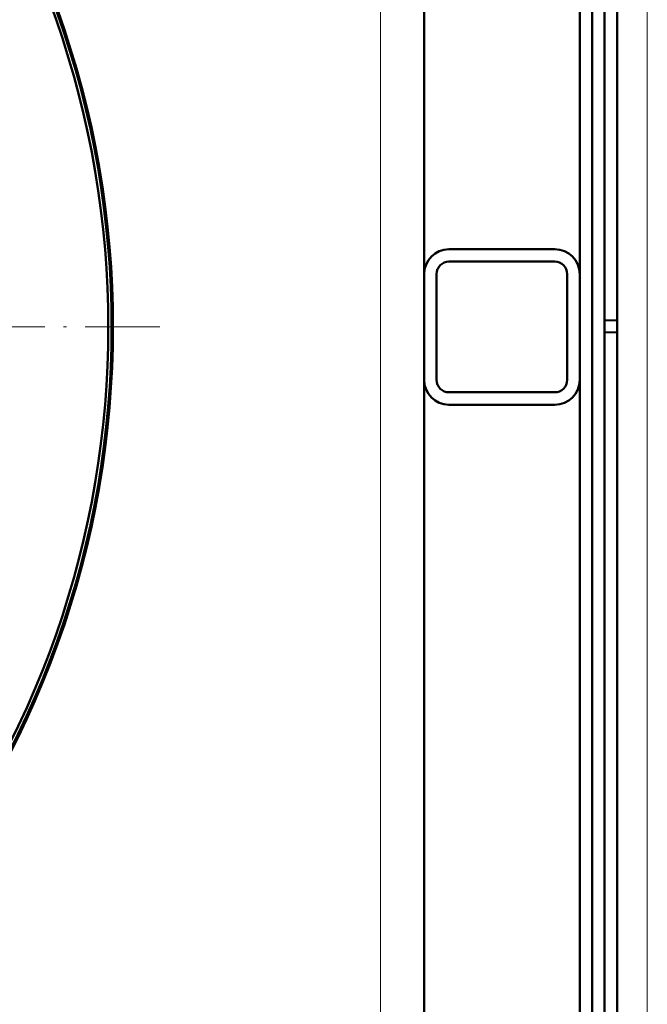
# Model space of a CAD drawing. Extents: x -1768 to 2122, y -1729 to 686.
# Tile 36 of 71: x 532 to 632, y -1353 to -1194. Entities that reach past the tile are written whole.
import ezdxf

# ---------------------------------------------------------------- set-up
doc = ezdxf.new("R2010")
doc.units = 0
doc.linetypes.add('DASHDOT', pattern=[18.5, 12, -3, 0.5, -3])

msp = doc.modelspace()

# ---------------------------------------------------------------- linework, layer by layer
at = {"color": 7, "lineweight": 50}
for p, q in [((627.57, -1417.28), (627.57, -1069.79)), ((625.57, -1096.85), (625.57, -1242.61)), ((621.57, -1235.14), (621.57, -1105.14)), ((623.57, -1366.73), (623.57, -1120.35)), ((596.57, -1235.07), (596.57, -1122.31)), ((600.57, -1231.14), (617.57, -1231.14)), ((600.57, -1233.14), (617.57, -1233.14)), ((596.57, -1235.14), (596.57, -1252.14)), ((598.57, -1235.14), (598.57, -1252.14)), ((619.57, -1252.14), (619.57, -1235.14)), ((621.57, -1252.14), (621.57, -1235.14)), ((625.57, -1242.61), (627.57, -1242.54)), ((625.57, -1242.61), (625.57, -1244.47)), ((625.57, -1244.47), (625.57, -1390.22)), ((625.57, -1244.47), (627.57, -1244.54)), ((596.57, -1252.2), (596.57, -1364.97)), ((621.57, -1382.14), (621.57, -1252.14)), ((617.57, -1254.14), (600.57, -1254.14)), ((617.57, -1256.14), (600.57, -1256.14))]:
    msp.add_line(p, q, dxfattribs=at)
at = {"color": 7, "lineweight": 18}
for p, q in [((632.43, -1417.28), (632.43, -1069.79)), ((589.57, -1243.64), (589.57, -1122.17)), ((589.57, -1243.64), (589.57, -1365.1))]:
    msp.add_line(p, q, dxfattribs=at)
at = {"color": 7, "linetype": 'DASHDOT', "lineweight": 18}
msp.add_line((554.1, -1243.64), (239.01, -1243.64), dxfattribs=at)
at = {"color": 7, "lineweight": 50}
for centre, radius, start, end in [((396.57, -1243.65), 150, 319.7455, 40.2433), ((396.56, -1243.64), 149.8, 320.0534, 39.9467), ((396.56, -1243.64), 149.27, 320.8074, 39.1926), ((600.57, -1235.14), 4, 90, 180), ((617.57, -1235.14), 4, 0, 90), ((600.57, -1235.14), 2, 90, 180), ((617.57, -1235.14), 2, 0, 90), ((600.57, -1252.14), 4, 180, 270), ((600.57, -1252.14), 2, 180, 270), ((617.57, -1252.14), 2, 270, 0), ((617.57, -1252.14), 4, 270, 360)]:
    msp.add_arc(centre, radius, start, end, dxfattribs=at)

doc.saveas('drawing.dxf')
